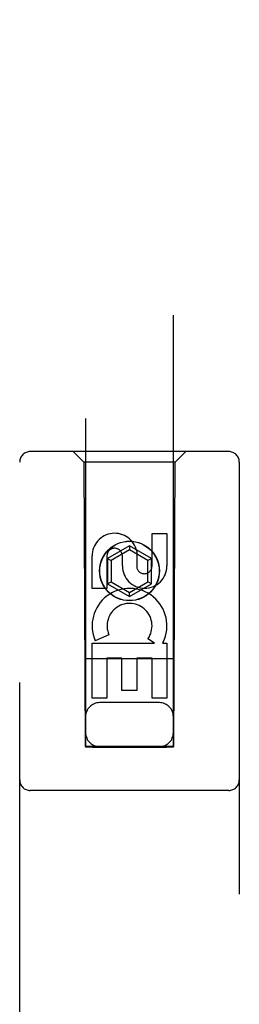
# Model space of a CAD drawing. Header units: inches. Extents: x 0 to 224, y 0 to 145.
# Tile 57 of 83: x 136.537 to 137.162, y 55.314 to 58.117. Entities that reach past the tile are written whole.
import ezdxf

# ---------------------------------------------------------------- set-up
doc = ezdxf.new("R2010")
doc.units = ezdxf.units.IN
doc.header["$LTSCALE"] = 12.302632
doc.header["$MEASUREMENT"] = 0
doc.linetypes.add('HIDDEN', pattern=[0.2, 0.1, -0.1])
doc.layers.add('MAIN_DOOR_ASSEMBLY', color=7, linetype='CONTINUOUS')

msp = doc.modelspace()

# ---------------------------------------------------------------- linework, layer by layer
at = {"layer": 'MAIN_DOOR_ASSEMBLY', "color": 8, "linetype": 'HIDDEN'}
for p, q in [((136.7241, 84.0476), (136.7241, 56.0459)), ((136.9741, 56.0459), (136.9741, 84.0476)), ((137.1316, 56.8876), (136.5666, 56.8876)), ((136.7191, 56.8576), (136.6891, 56.8876)), ((136.9791, 56.8576), (137.0091, 56.8876)), ((136.5366, 55.0001), (136.5366, 56.8576)), ((136.9791, 56.8576), (136.7191, 56.8576)), ((136.7191, 56.8576), (136.7226, 56.0476)), ((136.9756, 56.0476), (136.9791, 56.8576)), ((137.1616, 56.8576), (137.1616, 55.0001)), ((136.9133, 56.6542), (136.9557, 56.6542)), ((136.9133, 56.5617), (136.9133, 56.6542)), ((136.9557, 56.6542), (136.9557, 56.5617)), ((136.8491, 56.6195), (136.7866, 56.5834)), ((136.8491, 56.6079), (136.7966, 56.5776)), ((136.9116, 56.5834), (136.8491, 56.6195)), ((136.8491, 56.6195), (136.8491, 56.6079)), ((136.9016, 56.5776), (136.8491, 56.6079)), ((136.8698, 56.6041), (136.8698, 56.5578)), ((136.7425, 56.4979), (136.7425, 56.5903)), ((136.7849, 56.5903), (136.7849, 56.4979)), ((136.7866, 56.5834), (136.7966, 56.5776)), ((136.7866, 56.5834), (136.7866, 56.5112)), ((136.7966, 56.5776), (136.7966, 56.517)), ((136.8288, 56.5617), (136.8288, 56.5902)), ((136.9116, 56.5834), (136.9016, 56.5776)), ((136.9016, 56.517), (136.9016, 56.5776)), ((136.9116, 56.5112), (136.9116, 56.5834)), ((136.7866, 56.5112), (136.7966, 56.517)), ((136.7966, 56.517), (136.8491, 56.4867)), ((136.8491, 56.4867), (136.9016, 56.517)), ((136.9116, 56.5112), (136.9016, 56.517)), ((136.7849, 56.4979), (136.7425, 56.4979)), ((136.7866, 56.5112), (136.8491, 56.4751)), ((136.8491, 56.4751), (136.9116, 56.5112)), ((136.8491, 56.4751), (136.8491, 56.4867)), ((136.7906, 56.366), (136.7515, 56.349)), ((136.9201, 56.3416), (136.9015, 56.3546)), ((136.7425, 56.3416), (136.9201, 56.3416)), ((136.7425, 56.1855), (136.7425, 56.3416)), ((136.9452, 56.3451), (136.9434, 56.3416)), ((136.9434, 56.3416), (136.9557, 56.3416)), ((136.9557, 56.3416), (136.9557, 56.1855)), ((136.9767, 56.2976), (136.7216, 56.2976)), ((136.8274, 56.299), (136.7849, 56.299)), ((136.7849, 56.299), (136.7849, 56.1855)), ((136.8274, 56.2068), (136.8274, 56.299)), ((136.9133, 56.299), (136.8698, 56.299)), ((136.8698, 56.299), (136.8698, 56.2068)), ((136.9133, 56.1855), (136.9133, 56.299)), ((136.7849, 56.1855), (136.7425, 56.1855)), ((136.8698, 56.2068), (136.8274, 56.2068)), ((136.9557, 56.1855), (136.9133, 56.1855)), ((136.9341, 56.1726), (136.7641, 56.1726)), ((136.7226, 56.0476), (136.9756, 56.0476)), ((136.7248, 56.0489), (136.726, 56.0489)), ((136.726, 56.0489), (136.73, 56.0489)), ((136.7313, 56.0458), (136.7268, 56.0458)), ((136.73, 56.0489), (136.7424, 56.0489)), ((136.7441, 56.0458), (136.7313, 56.0458)), ((136.7424, 56.0489), (136.9541, 56.0489)), ((136.7441, 56.0458), (136.9541, 56.0458)), ((136.9541, 56.0489), (136.967, 56.0489)), ((136.967, 56.0489), (136.9715, 56.0489)), ((136.9723, 56.0458), (136.9683, 56.0458)), ((136.9735, 56.0458), (136.9723, 56.0458)), ((137.1316, 55.9226), (136.5666, 55.9226))]:
    msp.add_line(p, q, dxfattribs=at)
for points in [[(136.7241, 56.0488), (136.7242, 56.0488), (136.7244, 56.0488), (136.7248, 56.0489)], [(136.7268, 56.0458), (136.7253, 56.0458), (136.7248, 56.0458), (136.7244, 56.0458), (136.7242, 56.0459), (136.7241, 56.0459)], [(136.9683, 56.0458), (136.9559, 56.0458), (136.9541, 56.0458)], [(136.9715, 56.0489), (136.9729, 56.0489), (136.9735, 56.0489), (136.9738, 56.0488), (136.9741, 56.0488), (136.9741, 56.0488)], [(136.9741, 56.0459), (136.9741, 56.0459), (136.9738, 56.0458), (136.9735, 56.0458)]]:
    msp.add_lwpolyline(points, dxfattribs=at)
for radius in [0.085, 0.0845]:
    msp.add_circle((136.8491, 56.5476), radius, dxfattribs=at)
for centre, radius, start, end in [((136.5666, 56.8576), 0.03, 90, 180), ((137.1316, 56.8576), 0.03, 0, 90), ((136.8069, 56.5904), 0.0644, 12.2995, 180.0775), ((136.8069, 56.5903), 0.0219, 359.9011, 180), ((136.8923, 56.5617), 0.0635, 180, 360), ((136.8913, 56.5617), 0.0219, 190.307, 360), ((136.8493, 56.3914), 0.1065, 334.2636, 203.4027), ((136.8493, 56.3914), 0.0639, 324.8895, 203.4026), ((136.7641, 56.1326), 0.04, 90, 180), ((136.9341, 56.1326), 0.04, 0, 90), ((136.7641, 56.0876), 0.04, 180, 270), ((136.9341, 56.0876), 0.04, 270, 360), ((136.5666, 55.9526), 0.03, 180, 270), ((137.1316, 55.9526), 0.03, 270, 360)]:
    msp.add_arc(centre, radius, start, end, dxfattribs=at)

doc.saveas('drawing.dxf')
